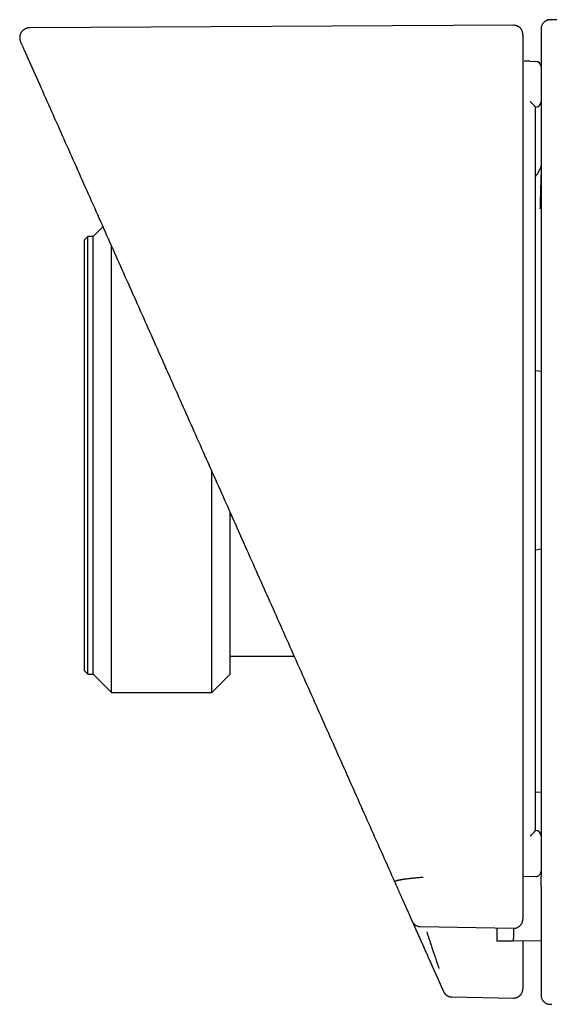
# Model space of a CAD drawing. Header units: millimetres. Extents: x 8 to 740, y 12 to 366.
# Tile 36 of 49: x 614 to 643, y 311 to 365. Entities that reach past the tile are written whole.
import ezdxf

# ---------------------------------------------------------------- set-up
doc = ezdxf.new("R2010")
doc.units = ezdxf.units.MM

msp = doc.modelspace()

# ---------------------------------------------------------------- linework, layer by layer
at = {"color": 7, "linetype": 'Continuous', "lineweight": 30}
for p, q in [((671.893, 364.722), (643.309, 364.971)), ((641.472, 364.665), (614.951, 364.526)), ((614.83, 362.904), (615.556, 361.271)), ((642.365, 362.693), (642.685, 362.682)), ((615.556, 361.271), (615.564, 361.254)), ((615.556, 361.271), (615.563, 361.257)), ((642.675, 360.178), (642.675, 360.177)), ((618.964, 353.618), (618.435, 353.089)), ((618.135, 353.089), (617.935, 352.889)), ((618.435, 353.089), (618.135, 353.089)), ((618.135, 329.089), (618.135, 353.089)), ((618.435, 329.089), (618.435, 353.089)), ((617.935, 352.889), (617.935, 341.089)), ((619.435, 328.089), (619.435, 352.561)), ((642.975, 345.678), (642.675, 345.73)), ((617.935, 341.089), (617.935, 329.289)), ((624.935, 328.089), (624.935, 340.207)), ((625.935, 330.089), (625.935, 337.961)), ((626.306, 337.128), (626.854, 335.896)), ((642.675, 335.907), (642.975, 335.96)), ((625.935, 329.089), (625.935, 330.089)), ((625.935, 330.089), (629.44, 330.089)), ((617.935, 329.289), (618.135, 329.089)), ((618.135, 329.089), (618.435, 329.089)), ((618.435, 329.089), (619.435, 328.089)), ((624.935, 328.089), (625.935, 329.089)), ((619.435, 328.089), (624.935, 328.089)), ((642.975, 322.617), (642.675, 322.622)), ((642.675, 320.527), (642.675, 320.527)), ((642.685, 318.005), (641.975, 317.978)), ((642.686, 318.004), (642.685, 318.005)), ((635.91, 315.557), (636.258, 314.774)), ((636.357, 315.262), (641.465, 315.168)), ((641.466, 314.451), (640.558, 314.467)), ((642.975, 314.477), (641.466, 314.451)), ((638.076, 311.401), (641.466, 311.341))]:
    msp.add_line(p, q, dxfattribs=at)
at = {"color": 7, "linetype": 'Continuous', "lineweight": 30, "flags": 128}
msp.add_lwpolyline([(642.974, 362.406), (642.973, 362.415), (642.969, 362.441)], dxfattribs=at)
at = {"color": 7, "linetype": 'Continuous', "lineweight": 30}
for centre, start, end in [((642.675, 362.382), 4.9334, 88.0022), ((642.675, 362.382), 18.5607, 88.0017), ((642.675, 360.477), 270, 0), ((642.675, 320.227), 0, 90)]:
    msp.add_arc(centre, 0.3, start, end, dxfattribs=at)
for points, knots in [([(643.479, 364.963), (643.454, 364.962), (643.404, 364.961), (643.334, 364.945), (643.273, 364.922), (643.221, 364.895), (643.179, 364.868), (643.145, 364.84), (643.115, 364.812), (643.085, 364.778), (643.054, 364.736), (643.027, 364.688), (643.009, 364.646), (642.998, 364.614), (642.992, 364.592), (642.986, 364.569), (642.981, 364.542), (642.976, 364.506), (642.975, 364.478), (642.975, 364.463)], [0, 0, 0, 0, 0.097085, 0.188265, 0.271488, 0.34518, 0.408254, 0.460805, 0.511901, 0.564193, 0.635431, 0.707919, 0.77581, 0.806609, 0.835337, 0.862229, 0.896559, 0.942829, 1, 1, 1, 1]), ([(614.951, 364.526), (614.929, 364.525), (614.887, 364.523), (614.826, 364.512), (614.77, 364.495), (614.722, 364.475), (614.681, 364.454), (614.648, 364.433), (614.622, 364.414), (614.59, 364.389), (614.551, 364.352), (614.506, 364.298), (614.47, 364.239), (614.443, 364.182), (614.425, 364.128), (614.412, 364.073), (614.405, 364.016), (614.403, 363.96), (614.408, 363.909), (614.416, 363.859), (614.429, 363.808), (614.444, 363.772), (614.452, 363.752)], [0, 0, 0, 0, 0.0601515, 0.1173538, 0.1705203, 0.2187074, 0.2611458, 0.2972455, 0.3265813, 0.3491244, 0.4081568, 0.4744039, 0.5435773, 0.595436, 0.6474206, 0.7000135, 0.7528343, 0.8045546, 0.85459, 0.892874, 0.9418919, 1, 1, 1, 1]), ([(641.975, 364.15), (641.975, 364.153), (641.975, 364.159), (641.975, 364.169), (641.975, 364.178), (641.974, 364.186), (641.974, 364.194), (641.973, 364.201), (641.973, 364.207), (641.972, 364.213), (641.972, 364.218), (641.971, 364.222), (641.971, 364.225), (641.971, 364.227), (641.971, 364.228), (641.97, 364.23), (641.97, 364.233), (641.969, 364.237), (641.967, 364.251), (641.963, 364.274), (641.952, 364.318), (641.931, 364.374), (641.902, 364.426), (641.874, 364.467), (641.846, 364.501), (641.809, 364.538), (641.767, 364.571), (641.724, 364.599), (641.681, 364.621), (641.634, 364.64), (641.583, 364.654), (641.528, 364.663), (641.491, 364.664), (641.472, 364.665)], [0, 0, 0, 0, 0.085966, 0.163873, 0.233725, 0.295525, 0.349274, 0.394974, 0.432632, 0.458992, 0.479214, 0.493329, 0.498125, 0.501452, 0.502598, 0.503444, 0.506255, 0.50847, 0.51247, 0.534206, 0.557621, 0.606651, 0.655884, 0.680974, 0.710856, 0.746602, 0.78811, 0.818828, 0.851769, 0.886688, 0.923279, 0.961183, 1, 1, 1, 1]), ([(642.975, 364.462), (642.975, 364.462), (642.975, 364.463), (642.975, 364.451), (642.975, 364.426), (642.975, 364.387), (642.975, 364.335), (642.975, 364.269), (642.975, 364.191), (642.975, 364.101), (642.975, 364), (642.975, 363.89), (642.975, 363.767), (642.975, 363.634), (642.975, 363.536), (642.975, 363.486)], [0, 0, 0, 0, 0.037839, 0.119971, 0.202104, 0.284237, 0.36637, 0.448504, 0.530639, 0.612775, 0.690218, 0.767662, 0.845107, 0.922553, 1, 1, 1, 1]), ([(641.975, 364.148), (641.975, 364.149), (641.975, 364.15), (641.975, 364.138), (641.975, 364.113), (641.975, 364.074), (641.975, 364.023), (641.975, 363.958), (641.975, 363.88), (641.975, 363.791), (641.975, 363.692), (641.975, 363.583), (641.975, 363.462), (641.975, 363.331), (641.975, 363.234), (641.975, 363.185)], [0, 0, 0, 0, 0.043518, 0.125165, 0.206813, 0.288462, 0.37011, 0.45176, 0.53341, 0.61506, 0.692046, 0.769033, 0.846021, 0.92301, 1, 1, 1, 1]), ([(614.452, 363.751), (614.452, 363.751), (614.452, 363.752), (614.456, 363.742), (614.466, 363.72), (614.481, 363.687), (614.501, 363.642), (614.525, 363.587), (614.555, 363.52), (614.587, 363.448), (614.62, 363.375), (614.644, 363.32), (614.663, 363.279), (614.673, 363.254), (614.685, 363.229), (614.696, 363.204), (614.707, 363.179), (614.717, 363.156), (614.726, 363.136), (614.733, 363.121), (614.736, 363.114), (614.737, 363.113), (614.737, 363.112), (614.737, 363.111), (614.737, 363.111), (614.739, 363.108), (614.74, 363.104), (614.743, 363.099), (614.745, 363.093), (614.748, 363.086), (614.751, 363.08), (614.754, 363.073), (614.757, 363.067), (614.76, 363.06), (614.763, 363.054), (614.765, 363.048), (614.768, 363.042), (614.771, 363.036), (614.773, 363.03), (614.776, 363.024), (614.779, 363.018), (614.781, 363.012), (614.784, 363.006), (614.786, 363.001), (614.789, 362.996), (614.791, 362.991), (614.793, 362.986), (614.795, 362.981), (614.797, 362.976), (614.799, 362.971), (614.801, 362.967), (614.803, 362.962), (614.806, 362.958), (614.808, 362.953), (614.809, 362.949), (614.811, 362.945), (614.813, 362.941), (614.815, 362.937), (614.817, 362.933), (614.818, 362.929), (614.82, 362.925), (614.821, 362.922), (614.823, 362.918), (614.824, 362.915), (614.826, 362.912), (614.827, 362.909), (614.828, 362.907), (614.829, 362.905), (614.83, 362.904)], [0, 0, 0, 0, 0.0378619, 0.1200338, 0.2021936, 0.2843413, 0.3664772, 0.4486014, 0.5307539, 0.6129346, 0.6736493, 0.734336, 0.7533789, 0.7723336, 0.7913382, 0.8103928, 0.8294971, 0.8445099, 0.8595532, 0.8728168, 0.8746488, 0.8749367, 0.8752913, 0.8757628, 0.8762335, 0.8767033, 0.8808603, 0.8845143, 0.888114, 0.892682, 0.8971595, 0.9015465, 0.9058429, 0.9100487, 0.914164, 0.9181887, 0.9221229, 0.9261472, 0.9300722, 0.9338979, 0.9376241, 0.9412509, 0.9447784, 0.9480528, 0.9512367, 0.95433, 0.9573328, 0.960245, 0.9630666, 0.9657977, 0.9684383, 0.9711074, 0.9736772, 0.9761476, 0.9785186, 0.9807903, 0.9829625, 0.9850354, 0.9870089, 0.988883, 0.9906577, 0.992333, 0.993909, 0.9953039, 0.9966104, 0.9978286, 0.9989585, 1, 1, 1, 1]), ([(642.975, 363.486), (642.975, 363.485), (642.975, 363.483), (642.975, 363.469), (642.975, 363.447), (642.975, 363.417), (642.975, 363.38), (642.975, 363.335), (642.975, 363.285), (642.975, 363.23), (642.975, 363.17), (642.975, 363.107), (642.975, 363.042), (642.975, 362.997), (642.975, 362.975)], [0, 0, 0, 0, 0.084209, 0.166987, 0.249751, 0.334736, 0.417541, 0.49954, 0.58471, 0.66775, 0.750043, 0.834231, 0.917099, 1, 1, 1, 1]), ([(614.825, 362.915), (614.826, 362.912), (614.828, 362.907), (614.832, 362.903), (614.833, 362.901)], [0, 0, 0, 0, 0.6200619, 1, 1, 1, 1]), ([(641.975, 363.185), (641.975, 363.184), (641.975, 363.182), (641.975, 363.168), (641.975, 363.147), (641.975, 363.119), (641.975, 363.084), (641.975, 363.047), (641.975, 363.013), (641.975, 362.984), (641.975, 362.952), (641.975, 362.919), (641.975, 362.878), (641.975, 362.828), (641.975, 362.766), (641.975, 362.722), (641.975, 362.699)], [0, 0, 0, 0, 0.0829246, 0.1659466, 0.2504223, 0.3324289, 0.4151853, 0.5000648, 0.5492311, 0.5984843, 0.6481293, 0.698464, 0.7497743, 0.8259246, 0.9090507, 1, 1, 1, 1]), ([(641.975, 362.699), (641.975, 362.674), (641.975, 362.623), (641.975, 362.542), (641.975, 362.455), (641.975, 362.362), (641.975, 362.263), (641.975, 362.157), (641.975, 362.05), (641.975, 361.769), (641.975, 361.519), (641.975, 361.301), (641.975, 361.288), (641.975, 361.279), (641.975, 361.269), (641.975, 361.259), (641.975, 361.248), (641.975, 361.237), (641.975, 361.216), (641.975, 361.183), (641.975, 361.134), (641.975, 361.076), (641.975, 361.007), (641.975, 360.921), (641.975, 360.815), (641.975, 360.688), (641.975, 360.547), (641.975, 360.405), (641.975, 360.262), (641.975, 360.162), (641.975, 360.095), (641.975, 360.066), (641.975, 360.037), (641.975, 360.007), (641.975, 359.977), (641.975, 359.947), (641.975, 359.918), (641.975, 359.81), (641.975, 359.553), (641.975, 359.02), (641.975, 357.999), (641.975, 356.56), (641.975, 354.375), (641.975, 351.736), (641.975, 348.448), (641.975, 344.962), (641.975, 341.281), (641.975, 337.73), (641.975, 334.312), (641.975, 331.025), (641.975, 327.738), (641.975, 324.451), (641.975, 321.164), (641.975, 318.973), (641.975, 317.878)], [0, 0, 0, 0, 0.001655, 0.003451, 0.005389, 0.007467, 0.009686, 0.012046, 0.014548, 0.016857, 0.030829, 0.031293, 0.031483, 0.031686, 0.0319, 0.032127, 0.032365, 0.032615, 0.032877, 0.033779, 0.034798, 0.036165, 0.037698, 0.039398, 0.041937, 0.044775, 0.047912, 0.051348, 0.054306, 0.057454, 0.058095, 0.058743, 0.059399, 0.060062, 0.060732, 0.06141, 0.062095, 0.062673, 0.06864, 0.079298, 0.098335, 0.136978, 0.175606, 0.244607, 0.313591, 0.395721, 0.477862, 0.56, 0.633333, 0.706665, 0.779997, 0.853329, 0.926664, 1, 1, 1, 1]), ([(642.365, 362.693), (642.328, 362.694), (642.242, 362.697), (642.134, 362.701), (642.063, 362.704), (642.041, 362.705)], [0, 0, 0, 0, 0.3426347, 0.7911743, 1, 1, 1, 1]), ([(642.975, 362.975), (642.975, 361.776), (642.975, 359.378), (642.975, 355.781), (642.975, 352.184), (642.975, 348.587), (642.975, 344.99), (642.975, 341.392), (642.975, 337.895), (642.975, 334.498), (642.975, 331.2), (642.975, 327.903), (642.975, 324.606), (642.975, 321.308), (642.975, 319.11), (642.975, 318.011)], [0, 0, 0, 0, 0.08001, 0.160015, 0.240016, 0.320013, 0.400008, 0.480002, 0.559995, 0.633323, 0.706652, 0.779984, 0.853318, 0.926657, 1, 1, 1, 1]), ([(615.564, 361.254), (616.011, 360.252), (616.903, 358.246), (618.244, 355.235), (619.585, 352.222), (620.928, 349.207), (622.271, 346.191), (623.615, 343.172), (624.96, 340.151), (625.857, 338.136), (626.306, 337.128)], [0, 0, 0, 0, 0.124997, 0.249995, 0.374994, 0.499994, 0.624994, 0.749996, 0.874998, 1, 1, 1, 1]), ([(642.385, 360.483), (642.39, 360.478), (642.402, 360.467), (642.418, 360.451), (642.434, 360.434), (642.449, 360.419), (642.466, 360.402), (642.483, 360.384), (642.502, 360.365), (642.519, 360.347), (642.535, 360.331), (642.549, 360.316), (642.562, 360.303), (642.577, 360.287), (642.595, 360.268), (642.612, 360.25), (642.623, 360.238), (642.631, 360.229), (642.638, 360.222), (642.648, 360.211), (642.658, 360.199), (642.668, 360.188), (642.674, 360.18), (642.674, 360.179), (642.675, 360.178)], [0, 0, 0, 0, 0.035456, 0.088533, 0.121872, 0.159857, 0.202578, 0.250119, 0.300419, 0.347345, 0.390793, 0.430677, 0.466931, 0.49951, 0.568868, 0.633679, 0.664371, 0.693914, 0.722312, 0.749577, 0.816141, 0.879907, 0.941092, 1, 1, 1, 1]), ([(642.675, 320.527), (642.675, 321.555), (642.675, 323.614), (642.675, 326.707), (642.675, 329.809), (642.675, 332.697), (642.675, 335.371), (642.675, 337.827), (642.675, 340.282), (642.675, 343.08), (642.675, 346.221), (642.675, 349.71), (642.675, 353.199), (642.675, 356.689), (642.675, 359.015), (642.675, 360.178)], [0, 0, 0, 0, 0.077788, 0.155803, 0.234045, 0.312515, 0.374331, 0.436288, 0.498387, 0.560004, 0.648004, 0.736002, 0.824001, 0.911999, 1, 1, 1, 1]), ([(642.926, 356.831), (642.912, 356.797), (642.884, 356.728), (642.838, 356.637), (642.794, 356.558), (642.754, 356.493), (642.715, 356.433), (642.687, 356.396), (642.675, 356.378)], [0, 0, 0, 0, 0.214483, 0.4402, 0.588169, 0.734078, 0.877902, 1, 1, 1, 1]), ([(642.975, 356.967), (642.97, 356.953), (642.961, 356.923), (642.942, 356.868), (642.925, 356.828), (642.915, 356.804)], [0, 0, 0, 0, 0.247874, 0.559016, 1, 1, 1, 1]), ([(642.975, 356.549), (642.974, 356.529), (642.972, 356.467), (642.969, 356.362), (642.965, 356.231), (642.96, 356.091), (642.955, 355.943), (642.95, 355.778), (642.945, 355.593), (642.938, 355.388), (642.932, 355.171), (642.926, 354.96), (642.92, 354.767), (642.917, 354.65), (642.915, 354.596)], [0, 0, 0, 0, 0.030989, 0.094236, 0.161604, 0.233096, 0.308712, 0.388456, 0.487742, 0.592767, 0.703536, 0.820053, 0.917408, 1, 1, 1, 1]), ([(626.854, 335.896), (627.303, 334.888), (628.201, 332.871), (629.549, 329.842), (630.899, 326.811), (632.25, 323.777), (633.602, 320.74), (634.504, 318.713), (634.956, 317.7)], [0, 0, 0, 0, 0.166508, 0.333078, 0.49971, 0.666406, 0.833169, 1, 1, 1, 1]), ([(642.385, 320.221), (642.39, 320.225), (642.401, 320.236), (642.415, 320.251), (642.43, 320.266), (642.441, 320.277), (642.454, 320.29), (642.468, 320.305), (642.484, 320.321), (642.502, 320.339), (642.519, 320.356), (642.535, 320.373), (642.549, 320.387), (642.562, 320.401), (642.577, 320.417), (642.595, 320.436), (642.612, 320.453), (642.623, 320.466), (642.631, 320.474), (642.638, 320.482), (642.648, 320.493), (642.658, 320.504), (642.668, 320.516), (642.674, 320.524), (642.674, 320.526), (642.675, 320.527)], [0, 0, 0, 0, 0.032751, 0.084901, 0.111336, 0.141027, 0.174023, 0.210374, 0.250123, 0.300173, 0.34694, 0.390327, 0.430255, 0.466664, 0.499512, 0.568841, 0.633638, 0.664331, 0.693881, 0.722293, 0.749579, 0.816147, 0.879917, 0.941102, 1, 1, 1, 1]), ([(636.516, 317.953), (636.48, 317.951), (636.409, 317.946), (636.303, 317.938), (636.2, 317.93), (636.098, 317.921), (635.999, 317.912), (635.899, 317.902), (635.798, 317.891), (635.698, 317.879), (635.592, 317.866), (635.517, 317.856), (635.47, 317.849), (635.455, 317.847), (635.44, 317.844), (635.426, 317.842), (635.412, 317.84), (635.392, 317.837), (635.366, 317.833), (635.33, 317.827), (635.29, 317.82), (635.243, 317.811), (635.192, 317.8), (635.154, 317.792), (635.131, 317.786), (635.12, 317.783), (635.11, 317.781), (635.099, 317.778), (635.089, 317.775), (635.079, 317.772), (635.069, 317.77), (635.051, 317.764), (635.027, 317.756), (635, 317.745), (634.978, 317.734), (634.962, 317.723), (634.953, 317.711), (634.955, 317.704), (634.956, 317.7)], [0, 0, 0, 0, 0.0428401, 0.0852771, 0.1273917, 0.1692514, 0.210912, 0.2524185, 0.2987644, 0.3449999, 0.3911537, 0.451979, 0.4599416, 0.4679032, 0.4758638, 0.4838237, 0.4917828, 0.4997413, 0.5170943, 0.5383872, 0.5636209, 0.5927994, 0.630174, 0.6725375, 0.6814511, 0.6905601, 0.6998649, 0.7093665, 0.7190655, 0.7289631, 0.7390602, 0.7493581, 0.7863158, 0.8250554, 0.8656616, 0.9082475, 0.9529625, 1, 1, 1, 1]), ([(642.686, 318.003), (642.704, 318.005), (642.741, 318.008), (642.795, 318.026), (642.847, 318.055), (642.893, 318.094), (642.93, 318.142), (642.954, 318.19), (642.967, 318.232), (642.974, 318.268), (642.974, 318.292), (642.975, 318.304)], [0, 0, 0, 0, 0.11692, 0.24042, 0.368851, 0.500488, 0.632284, 0.760383, 0.842935, 0.922998, 1, 1, 1, 1]), ([(642.975, 317.442), (642.975, 317.445), (642.975, 317.45), (642.975, 317.468), (642.975, 317.495), (642.975, 317.529), (642.975, 317.571), (642.975, 317.62), (642.975, 317.675), (642.975, 317.735), (642.975, 317.8), (642.975, 317.868), (642.975, 317.939), (642.975, 317.987), (642.975, 318.011)], [0, 0, 0, 0, 0.082882, 0.165711, 0.249733, 0.332141, 0.414983, 0.499533, 0.581995, 0.664846, 0.749357, 0.832681, 0.915791, 1, 1, 1, 1]), ([(634.956, 317.7), (634.964, 317.682), (634.98, 317.646), (635.003, 317.593), (635.027, 317.539), (635.052, 317.484), (635.076, 317.43), (635.1, 317.375), (635.126, 317.318), (635.152, 317.259), (635.179, 317.197), (635.207, 317.135), (635.235, 317.073), (635.262, 317.011), (635.29, 316.948), (635.319, 316.884), (635.347, 316.821), (635.376, 316.757), (635.4, 316.701), (635.422, 316.653), (635.437, 316.619), (635.446, 316.599), (635.45, 316.59), (635.451, 316.588), (635.452, 316.585), (635.453, 316.583), (635.454, 316.58), (635.458, 316.571), (635.466, 316.553), (635.478, 316.526), (635.491, 316.496), (635.505, 316.465), (635.52, 316.432), (635.535, 316.398), (635.551, 316.363), (635.567, 316.327), (635.583, 316.291), (635.599, 316.254), (635.616, 316.217), (635.63, 316.186), (635.641, 316.16), (635.65, 316.141), (635.658, 316.121), (635.667, 316.102), (635.676, 316.082), (635.685, 316.062), (635.698, 316.031), (635.717, 315.991), (635.739, 315.941), (635.76, 315.894), (635.78, 315.849), (635.799, 315.804), (635.819, 315.761), (635.838, 315.719), (635.856, 315.677), (635.874, 315.637), (635.892, 315.598), (635.903, 315.572), (635.909, 315.559)], [0, 0, 0, 0, 0.0221732, 0.0446543, 0.0674433, 0.0905402, 0.1139451, 0.1376579, 0.1616787, 0.1884572, 0.2156083, 0.2431321, 0.2710286, 0.2992977, 0.3279394, 0.3569539, 0.386341, 0.4161008, 0.4462333, 0.4649804, 0.483869, 0.4932293, 0.4944576, 0.4956865, 0.496916, 0.498146, 0.4993767, 0.5004677, 0.5107044, 0.5247921, 0.539155, 0.5537932, 0.5699827, 0.586496, 0.6033332, 0.6204943, 0.6379793, 0.6557882, 0.6739209, 0.6923775, 0.701781, 0.7112663, 0.7208335, 0.7304826, 0.7402137, 0.7500255, 0.7594571, 0.7851129, 0.8103564, 0.8329473, 0.8551974, 0.8771068, 0.8986754, 0.9199033, 0.9404205, 0.960609, 0.9804688, 1, 1, 1, 1]), ([(641.975, 317.878), (641.975, 317.86), (641.975, 317.823), (641.975, 317.769), (641.975, 317.713), (641.975, 317.658), (641.975, 317.602), (641.975, 317.546), (641.975, 317.49), (641.975, 317.436), (641.975, 317.383), (641.975, 317.33), (641.975, 317.277), (641.975, 317.223), (641.975, 317.169), (641.975, 317.114), (641.975, 317.059), (641.975, 317.004), (641.975, 316.948), (641.975, 316.892), (641.975, 316.84), (641.975, 316.794), (641.975, 316.759), (641.975, 316.737), (641.975, 316.728), (641.975, 316.725), (641.975, 316.723), (641.975, 316.72), (641.975, 316.717), (641.975, 316.708), (641.975, 316.686), (641.975, 316.649), (641.975, 316.605), (641.975, 316.561), (641.975, 316.517), (641.975, 316.473), (641.975, 316.427), (641.975, 316.381), (641.975, 316.336), (641.975, 316.291), (641.975, 316.246), (641.975, 316.2), (641.975, 316.154), (641.975, 316.107), (641.975, 316.06), (641.975, 316.013), (641.975, 315.964), (641.975, 315.916), (641.975, 315.867), (641.975, 315.817), (641.975, 315.768), (641.975, 315.718), (641.975, 315.684), (641.975, 315.667)], [0, 0, 0, 0, 0.021678, 0.043716, 0.066114, 0.088873, 0.111992, 0.135471, 0.159311, 0.18148, 0.203952, 0.226727, 0.249805, 0.273185, 0.296868, 0.320854, 0.345143, 0.369735, 0.394629, 0.419826, 0.445326, 0.46437, 0.48358, 0.493107, 0.494358, 0.495609, 0.496861, 0.498114, 0.499367, 0.50045, 0.51024, 0.530397, 0.550944, 0.571124, 0.591668, 0.612575, 0.633844, 0.655476, 0.677471, 0.698542, 0.719935, 0.741651, 0.763689, 0.78605, 0.808734, 0.83174, 0.855069, 0.87872, 0.902694, 0.926554, 0.950725, 0.975207, 1, 1, 1, 1]), ([(642.975, 317.442), (642.975, 317.417), (642.975, 317.367), (642.975, 317.293), (642.975, 317.219), (642.975, 317.144), (642.975, 317.071), (642.975, 316.997), (642.975, 316.924), (642.975, 316.851), (642.975, 316.773), (642.975, 316.69), (642.975, 316.603), (642.975, 316.515), (642.975, 316.428), (642.975, 316.34), (642.975, 316.257), (642.975, 316.179), (642.975, 316.105), (642.975, 316.032), (642.975, 315.961), (642.975, 315.893), (642.975, 315.831), (642.975, 315.782), (642.975, 315.753), (642.975, 315.743), (642.975, 315.74), (642.975, 315.738), (642.975, 315.735), (642.975, 315.732), (642.975, 315.714), (642.975, 315.68), (642.975, 315.63), (642.975, 315.579), (642.975, 315.529), (642.975, 315.477), (642.975, 315.426), (642.975, 315.374), (642.975, 315.321), (642.975, 315.268), (642.975, 315.215), (642.975, 315.161), (642.975, 315.114), (642.975, 315.074), (642.975, 315.041), (642.975, 315.018), (642.975, 315.005), (642.975, 315.001), (642.975, 314.996), (642.975, 314.992), (642.975, 314.981), (642.975, 314.964), (642.975, 314.94), (642.975, 314.914), (642.975, 314.886), (642.975, 314.857), (642.975, 314.828), (642.975, 314.797), (642.975, 314.767), (642.975, 314.736), (642.975, 314.706), (642.975, 314.675), (642.975, 314.644), (642.975, 314.613), (642.975, 314.58), (642.975, 314.547), (642.975, 314.512), (642.975, 314.476), (642.975, 314.44), (642.975, 314.404), (642.975, 314.37), (642.975, 314.339), (642.975, 314.312), (642.975, 314.294), (642.975, 314.283), (642.975, 314.28), (642.975, 314.277), (642.975, 314.274), (642.975, 314.271), (642.975, 314.26), (642.975, 314.242), (642.975, 314.212), (642.975, 314.178), (642.975, 314.141), (642.975, 314.103), (642.975, 314.065), (642.975, 314.026), (642.975, 313.985), (642.975, 313.942), (642.975, 313.898), (642.975, 313.853), (642.975, 313.807), (642.975, 313.761), (642.975, 313.715), (642.975, 313.668), (642.975, 313.62), (642.975, 313.571), (642.975, 313.522), (642.975, 313.471), (642.975, 313.42), (642.975, 313.368), (642.975, 313.315), (642.975, 313.262), (642.975, 313.208), (642.975, 313.154), (642.975, 313.1), (642.975, 313.045), (642.975, 312.992), (642.975, 312.94), (642.975, 312.905), (642.975, 312.886), (642.975, 312.882), (642.975, 312.878), (642.975, 312.874), (642.975, 312.87), (642.975, 312.863), (642.975, 312.848), (642.975, 312.826), (642.975, 312.799), (642.975, 312.771), (642.975, 312.743), (642.975, 312.714), (642.975, 312.684), (642.975, 312.654), (642.975, 312.624), (642.975, 312.593), (642.975, 312.566), (642.975, 312.543), (642.975, 312.53), (642.975, 312.523), (642.975, 312.521), (642.975, 312.519), (642.975, 312.516), (642.975, 312.514), (642.975, 312.512), (642.975, 312.507), (642.975, 312.499), (642.975, 312.488), (642.975, 312.478), (642.975, 312.466), (642.975, 312.455), (642.975, 312.443), (642.975, 312.433), (642.975, 312.423), (642.975, 312.414), (642.975, 312.405), (642.975, 312.397), (642.975, 312.39), (642.975, 312.383), (642.975, 312.377), (642.975, 312.372), (642.975, 312.367), (642.975, 312.363), (642.975, 312.36), (642.975, 312.357), (642.975, 312.355), (642.975, 312.353), (642.975, 312.352), (642.975, 312.352), (642.975, 312.351), (642.975, 312.351), (642.975, 312.349), (642.975, 312.348), (642.975, 312.346), (642.975, 312.338), (642.975, 312.319), (642.975, 312.279), (642.975, 312.196), (642.975, 312.102), (642.975, 312.03), (642.975, 312.004), (642.975, 311.997), (642.975, 311.99), (642.975, 311.983), (642.975, 311.976), (642.975, 311.969), (642.975, 311.962), (642.975, 311.951), (642.975, 311.935), (642.975, 311.915), (642.975, 311.896), (642.975, 311.878), (642.975, 311.862), (642.975, 311.851), (642.975, 311.844), (642.975, 311.84), (642.975, 311.835), (642.975, 311.83), (642.975, 311.825), (642.975, 311.813), (642.975, 311.793), (642.975, 311.767), (642.975, 311.742), (642.975, 311.719), (642.975, 311.697), (642.975, 311.676), (642.975, 311.656), (642.975, 311.638), (642.975, 311.622), (642.975, 311.607), (642.975, 311.598), (642.975, 311.594)], [0, 0, 0, 0, 0.00997, 0.020036, 0.030199, 0.040457, 0.050813, 0.061077, 0.071433, 0.081883, 0.092426, 0.105098, 0.117902, 0.130837, 0.143904, 0.157103, 0.170433, 0.181733, 0.193125, 0.20461, 0.216189, 0.226454, 0.236792, 0.245949, 0.249995, 0.250437, 0.250877, 0.251317, 0.251757, 0.252198, 0.252639, 0.260624, 0.268717, 0.276918, 0.285227, 0.293644, 0.302169, 0.310801, 0.319523, 0.328352, 0.337289, 0.346333, 0.355484, 0.361175, 0.366907, 0.371984, 0.372785, 0.373587, 0.374389, 0.375143, 0.375738, 0.379807, 0.383953, 0.388177, 0.39307, 0.398064, 0.403157, 0.408351, 0.413644, 0.419038, 0.424215, 0.429481, 0.434835, 0.440279, 0.445812, 0.451776, 0.457841, 0.464006, 0.470271, 0.476636, 0.483101, 0.487944, 0.492842, 0.497197, 0.49777, 0.498344, 0.498919, 0.499495, 0.500046, 0.500424, 0.505053, 0.509743, 0.516183, 0.522733, 0.529394, 0.536166, 0.543047, 0.55004, 0.557776, 0.565644, 0.573643, 0.581772, 0.590032, 0.598272, 0.606638, 0.615131, 0.62375, 0.632674, 0.641731, 0.650918, 0.660237, 0.669688, 0.679269, 0.688983, 0.698629, 0.708402, 0.718301, 0.728326, 0.737253, 0.746277, 0.747023, 0.747769, 0.748516, 0.749263, 0.750006, 0.750544, 0.753099, 0.757745, 0.762658, 0.767686, 0.77283, 0.77809, 0.783465, 0.788856, 0.794358, 0.799972, 0.805697, 0.809004, 0.812347, 0.812649, 0.813054, 0.813457, 0.813857, 0.814254, 0.814648, 0.81504, 0.817148, 0.818962, 0.820712, 0.822978, 0.825127, 0.827158, 0.829073, 0.83087, 0.83255, 0.834113, 0.835559, 0.836887, 0.838099, 0.839193, 0.84017, 0.840984, 0.841694, 0.8423, 0.842802, 0.8432, 0.843492, 0.843682, 0.84371, 0.843733, 0.843903, 0.844198, 0.844492, 0.844787, 0.845082, 0.848768, 0.85535, 0.867104, 0.893817, 0.905571, 0.906795, 0.908106, 0.909405, 0.910691, 0.911965, 0.913226, 0.914475, 0.915712, 0.919632, 0.923423, 0.927083, 0.930612, 0.933611, 0.936508, 0.93725, 0.938145, 0.939112, 0.940076, 0.941037, 0.941995, 0.947763, 0.95342, 0.958966, 0.964401, 0.969832, 0.975149, 0.98035, 0.985435, 0.990406, 0.99526, 1, 1, 1, 1]), ([(635.909, 315.559), (635.911, 315.553), (635.916, 315.543), (635.923, 315.529), (635.93, 315.517), (635.936, 315.506), (635.94, 315.499), (635.945, 315.491), (635.953, 315.478), (635.965, 315.462), (635.983, 315.439), (636.006, 315.413), (636.032, 315.388), (636.059, 315.365), (636.099, 315.336), (636.152, 315.306), (636.219, 315.28), (636.288, 315.264), (636.335, 315.261), (636.358, 315.26)], [0, 0, 0, 0, 0.059519, 0.113966, 0.158334, 0.175901, 0.191179, 0.205395, 0.219477, 0.263891, 0.308921, 0.367037, 0.42526, 0.483924, 0.542617, 0.659901, 0.776087, 0.889756, 1, 1, 1, 1]), ([(636.357, 315.26), (636.357, 315.26), (636.358, 315.259), (636.357, 315.262), (636.356, 315.264)], [0, 0, 0, 0, 0.265782, 1, 1, 1, 1]), ([(641.465, 315.165), (641.486, 315.165), (641.528, 315.166), (641.591, 315.177), (641.649, 315.195), (641.701, 315.218), (641.746, 315.243), (641.788, 315.274), (641.827, 315.309), (641.863, 315.348), (641.894, 315.39), (641.92, 315.436), (641.938, 315.474), (641.949, 315.506), (641.957, 315.53), (641.963, 315.555), (641.967, 315.579), (641.971, 315.602), (641.973, 315.624), (641.974, 315.645), (641.975, 315.66), (641.975, 315.667)], [0, 0, 0, 0, 0.072322, 0.147886, 0.226311, 0.286649, 0.347891, 0.409734, 0.471943, 0.534107, 0.596002, 0.658293, 0.721567, 0.752342, 0.781964, 0.81082, 0.840416, 0.873385, 0.911902, 0.954893, 1, 1, 1, 1]), ([(636.258, 314.774), (636.274, 314.738), (636.307, 314.664), (636.356, 314.555), (636.404, 314.448), (636.451, 314.341), (636.498, 314.236), (636.544, 314.133), (636.588, 314.033), (636.63, 313.938), (636.671, 313.847), (636.71, 313.76), (636.747, 313.677), (636.781, 313.6), (636.812, 313.531), (636.84, 313.468), (636.863, 313.416), (636.882, 313.373), (636.897, 313.338), (636.91, 313.31), (636.92, 313.289), (636.926, 313.273), (636.929, 313.268), (636.93, 313.266)], [0, 0, 0, 0, 0.0505472, 0.1006277, 0.1504634, 0.2002791, 0.2503003, 0.3011593, 0.3513273, 0.401055, 0.4505998, 0.500222, 0.5511247, 0.6012633, 0.6509485, 0.700499, 0.7502363, 0.7924562, 0.8341491, 0.8755299, 0.9168183, 0.9582353, 1, 1, 1, 1]), ([(636.706, 314.978), (636.713, 314.958), (636.727, 314.915), (636.749, 314.848), (636.773, 314.774), (636.8, 314.693), (636.833, 314.594), (636.869, 314.486), (636.898, 314.398), (636.916, 314.343), (636.926, 314.313), (636.934, 314.289), (636.941, 314.268), (636.96, 314.212), (636.99, 314.122), (637.03, 314.001), (637.067, 313.889), (637.101, 313.789), (637.131, 313.698), (637.167, 313.591), (637.206, 313.474), (637.247, 313.351), (637.282, 313.247), (637.313, 313.157), (637.338, 313.083), (637.358, 313.026), (637.372, 312.986), (637.376, 312.975), (637.378, 312.97)], [0, 0, 0, 0, 0.020365, 0.043022, 0.068033, 0.09546, 0.125364, 0.17029, 0.206322, 0.218156, 0.228487, 0.2373, 0.244582, 0.250326, 0.297853, 0.343208, 0.386238, 0.426818, 0.464851, 0.500265, 0.565963, 0.629665, 0.691154, 0.75026, 0.813732, 0.876682, 0.93885, 1, 1, 1, 1]), ([(640.558, 315.184), (640.558, 315.166), (640.558, 315.111), (640.558, 315.029), (640.558, 314.937), (640.558, 314.853), (640.558, 314.777), (640.558, 314.709), (640.558, 314.65), (640.558, 314.597), (640.558, 314.553), (640.558, 314.518), (640.558, 314.491), (640.558, 314.476), (640.558, 314.468), (640.558, 314.467), (640.558, 314.467)], [0, 0, 0, 0, 0.039625, 0.117062, 0.194501, 0.271874, 0.348588, 0.425368, 0.502146, 0.57886, 0.657773, 0.73676, 0.815745, 0.894655, 0.947327, 1, 1, 1, 1]), ([(641.465, 315.168), (641.465, 315.166), (641.465, 315.164), (641.465, 315.168), (641.465, 315.169)], [0, 0, 0, 0, 0.87963, 1, 1, 1, 1]), ([(641.466, 314.451), (641.466, 314.451), (641.466, 314.452), (641.466, 314.457), (641.467, 314.465), (641.468, 314.477), (641.468, 314.492), (641.469, 314.509), (641.47, 314.529), (641.472, 314.557), (641.473, 314.597), (641.475, 314.64), (641.476, 314.671), (641.476, 314.688), (641.477, 314.706), (641.477, 314.724), (641.478, 314.742), (641.479, 314.78), (641.48, 314.841), (641.481, 314.928), (641.482, 315.021), (641.482, 315.1), (641.481, 315.15), (641.481, 315.166)], [0, 0, 0, 0, 0.043577, 0.089997, 0.139262, 0.191374, 0.23432, 0.279028, 0.3255, 0.365743, 0.445846, 0.525953, 0.546935, 0.567917, 0.5889, 0.609882, 0.630865, 0.651847, 0.734178, 0.814087, 0.891568, 0.966621, 1, 1, 1, 1]), ([(641.975, 314.46), (641.975, 314.457), (641.975, 314.417), (641.975, 314.343), (641.975, 314.239), (641.975, 314.139), (641.975, 314.043), (641.975, 313.952), (641.975, 313.867), (641.975, 313.787), (641.975, 313.714), (641.975, 313.648), (641.975, 313.589), (641.975, 313.533), (641.975, 313.482), (641.975, 313.442), (641.975, 313.413), (641.975, 313.406), (641.975, 313.402)], [0, 0, 0, 0, 0.004953, 0.06786, 0.130108, 0.191949, 0.253745, 0.315857, 0.378642, 0.440858, 0.502677, 0.564463, 0.626577, 0.689377, 0.767223, 0.84447, 0.921826, 1, 1, 1, 1]), ([(636.93, 313.266), (636.934, 313.255), (636.944, 313.235), (636.957, 313.204), (636.971, 313.174), (636.984, 313.145), (636.997, 313.116), (637.009, 313.088), (637.021, 313.061), (637.032, 313.035), (637.044, 313.01), (637.055, 312.985), (637.066, 312.96), (637.077, 312.935), (637.089, 312.909), (637.1, 312.884), (637.111, 312.859), (637.122, 312.835), (637.132, 312.812), (637.142, 312.789), (637.152, 312.767), (637.161, 312.747), (637.17, 312.727), (637.178, 312.708), (637.187, 312.689), (637.195, 312.671), (637.202, 312.654), (637.21, 312.637), (637.217, 312.622), (637.223, 312.607), (637.23, 312.592), (637.236, 312.578), (637.242, 312.565), (637.248, 312.552), (637.253, 312.539), (637.259, 312.527), (637.264, 312.515), (637.269, 312.504), (637.274, 312.493), (637.278, 312.484), (637.28, 312.48), (637.281, 312.478), (637.281, 312.478), (637.281, 312.477), (637.281, 312.477), (637.281, 312.476), (637.282, 312.476), (637.3, 312.434), (637.337, 312.351), (637.391, 312.229), (637.426, 312.151), (637.444, 312.111), (637.448, 312.102), (637.452, 312.093), (637.456, 312.084), (637.462, 312.071), (637.469, 312.055), (637.479, 312.032), (637.491, 312.006), (637.504, 311.977), (637.516, 311.949), (637.527, 311.923), (637.538, 311.899), (637.548, 311.877), (637.557, 311.857), (637.565, 311.839), (637.573, 311.822), (637.579, 311.807), (637.584, 311.797), (637.586, 311.793)], [0, 0, 0, 0, 0.019725, 0.039093, 0.058104, 0.076757, 0.095053, 0.112991, 0.129577, 0.145846, 0.161796, 0.177429, 0.192744, 0.209462, 0.225784, 0.24171, 0.257241, 0.272376, 0.287115, 0.301458, 0.315406, 0.328293, 0.340824, 0.352997, 0.364812, 0.37627, 0.387371, 0.39751, 0.407332, 0.416835, 0.426021, 0.43489, 0.44344, 0.451673, 0.459588, 0.467186, 0.474466, 0.482107, 0.489363, 0.495431, 0.498006, 0.498292, 0.498576, 0.49886, 0.499144, 0.499426, 0.499708, 0.499989, 0.578388, 0.656781, 0.725772, 0.731844, 0.737916, 0.743988, 0.750071, 0.756954, 0.770357, 0.783604, 0.806046, 0.828025, 0.849543, 0.870597, 0.89119, 0.911321, 0.929878, 0.948024, 0.96576, 0.983085, 1, 1, 1, 1]), ([(641.975, 313.402), (641.975, 313.391), (641.975, 313.371), (641.975, 313.341), (641.975, 313.311), (641.975, 313.282), (641.975, 313.254), (641.975, 313.226), (641.975, 313.2), (641.975, 313.174), (641.975, 313.149), (641.975, 313.125), (641.975, 313.1), (641.975, 313.075), (641.975, 313.049), (641.975, 313.024), (641.975, 313), (641.975, 312.976), (641.975, 312.953), (641.975, 312.931), (641.975, 312.909), (641.975, 312.888), (641.975, 312.869), (641.975, 312.85), (641.975, 312.831), (641.975, 312.813), (641.975, 312.796), (641.975, 312.779), (641.975, 312.764), (641.975, 312.749), (641.975, 312.734), (641.975, 312.72), (641.975, 312.706), (641.975, 312.693), (641.975, 312.681), (641.975, 312.668), (641.975, 312.656), (641.975, 312.644), (641.975, 312.633), (641.975, 312.625), (641.975, 312.62), (641.975, 312.618), (641.975, 312.618), (641.975, 312.617), (641.975, 312.617), (641.975, 312.616), (641.975, 312.616), (641.975, 312.575), (641.975, 312.492), (641.975, 312.371), (641.975, 312.293), (641.975, 312.253), (641.975, 312.244), (641.975, 312.235), (641.975, 312.226), (641.975, 312.213), (641.975, 312.197), (641.975, 312.174), (641.975, 312.148), (641.975, 312.119), (641.975, 312.092), (641.975, 312.066), (641.975, 312.042), (641.975, 312.02), (641.975, 312), (641.975, 311.982), (641.975, 311.965), (641.975, 311.95), (641.975, 311.941), (641.975, 311.936)], [0, 0, 0, 0, 0.019518, 0.038691, 0.057517, 0.075996, 0.09413, 0.111917, 0.12837, 0.144516, 0.160354, 0.175884, 0.191106, 0.207731, 0.223974, 0.239832, 0.255307, 0.270399, 0.285108, 0.299432, 0.313374, 0.326267, 0.338814, 0.351015, 0.362869, 0.374378, 0.38554, 0.395747, 0.405646, 0.415237, 0.42452, 0.433496, 0.442164, 0.450524, 0.458576, 0.46632, 0.473757, 0.481581, 0.489033, 0.495283, 0.497941, 0.498236, 0.498531, 0.498824, 0.499117, 0.499409, 0.4997, 0.499991, 0.57839, 0.656784, 0.725775, 0.731847, 0.737919, 0.743991, 0.750074, 0.756958, 0.770363, 0.783611, 0.806055, 0.828037, 0.849555, 0.87061, 0.891203, 0.911333, 0.929888, 0.948033, 0.965766, 0.983089, 1, 1, 1, 1]), ([(637.586, 311.793), (637.587, 311.789), (637.59, 311.782), (637.594, 311.773), (637.598, 311.764), (637.602, 311.757), (637.604, 311.75), (637.607, 311.745), (637.609, 311.741), (637.61, 311.739), (637.61, 311.737), (637.611, 311.736), (637.611, 311.736), (637.611, 311.735), (637.611, 311.735), (637.612, 311.734), (637.612, 311.734), (637.612, 311.733), (637.613, 311.732), (637.613, 311.731), (637.613, 311.73), (637.614, 311.729), (637.614, 311.728), (637.615, 311.728), (637.615, 311.727), (637.615, 311.726), (637.616, 311.725), (637.616, 311.724), (637.617, 311.723), (637.617, 311.722), (637.617, 311.722), (637.618, 311.721), (637.618, 311.72), (637.618, 311.72)], [0, 0, 0, 0, 0.056174, 0.114224, 0.174152, 0.235958, 0.299642, 0.347537, 0.396443, 0.44636, 0.455886, 0.465448, 0.475046, 0.48468, 0.494349, 0.50218, 0.507493, 0.522724, 0.538866, 0.561058, 0.584768, 0.609997, 0.636744, 0.66501, 0.694795, 0.726098, 0.75892, 0.794933, 0.832613, 0.87196, 0.912973, 0.955653, 1, 1, 1, 1]), ([(637.618, 311.72), (637.621, 311.714), (637.626, 311.701), (637.629, 311.695), (637.628, 311.697), (637.628, 311.697)], [0, 0, 0, 0, 0.499964, 0.999981, 1, 1, 1, 1]), ([(637.628, 311.697), (637.635, 311.684), (637.646, 311.659), (637.666, 311.627), (637.683, 311.603), (637.703, 311.577), (637.728, 311.549), (637.759, 311.521), (637.791, 311.495), (637.828, 311.471), (637.87, 311.448), (637.916, 311.429), (637.965, 311.414), (638.019, 311.404), (638.057, 311.402), (638.076, 311.401)], [0, 0, 0, 0, 0.078477, 0.144349, 0.196736, 0.23688, 0.315247, 0.395981, 0.456916, 0.534623, 0.628944, 0.710145, 0.799664, 0.896654, 1, 1, 1, 1]), ([(641.466, 311.341), (641.492, 311.342), (641.542, 311.343), (641.612, 311.359), (641.674, 311.381), (641.726, 311.408), (641.768, 311.435), (641.802, 311.463), (641.833, 311.491), (641.864, 311.526), (641.894, 311.567), (641.922, 311.616), (641.94, 311.658), (641.951, 311.69), (641.958, 311.712), (641.963, 311.735), (641.969, 311.763), (641.974, 311.799), (641.974, 311.826), (641.975, 311.841)], [0, 0, 0, 0, 0.097002, 0.188153, 0.271382, 0.345096, 0.408197, 0.460771, 0.511896, 0.564213, 0.635479, 0.707982, 0.775884, 0.806686, 0.835415, 0.862302, 0.89661, 0.94286, 1, 1, 1, 1]), ([(641.975, 311.936), (641.975, 311.933), (641.975, 311.926), (641.975, 311.917), (641.975, 311.908), (641.975, 311.9), (641.975, 311.894), (641.975, 311.889), (641.975, 311.885), (641.975, 311.882), (641.975, 311.881), (641.975, 311.88), (641.975, 311.88), (641.975, 311.879), (641.975, 311.879), (641.975, 311.878), (641.975, 311.878), (641.975, 311.877), (641.975, 311.876), (641.975, 311.875), (641.975, 311.874), (641.975, 311.873), (641.975, 311.872), (641.975, 311.871), (641.975, 311.871), (641.975, 311.87), (641.975, 311.869), (641.975, 311.868), (641.975, 311.867), (641.975, 311.866), (641.975, 311.866), (641.975, 311.865), (641.975, 311.864), (641.975, 311.864)], [0, 0, 0, 0, 0.0561826, 0.1142396, 0.1741715, 0.2359787, 0.2996615, 0.3475545, 0.3964565, 0.4463676, 0.4558925, 0.4654533, 0.47505, 0.4846826, 0.494351, 0.5021796, 0.5074902, 0.5227157, 0.5388524, 0.5610383, 0.5847438, 0.6099688, 0.6367135, 0.6649777, 0.6947615, 0.7260649, 0.758888, 0.7949039, 0.8325875, 0.871939, 0.9129582, 0.9556452, 1, 1, 1, 1]), ([(641.975, 311.864), (641.975, 311.858), (641.975, 311.845), (641.975, 311.839), (641.975, 311.841), (641.975, 311.841)], [0, 0, 0, 0, 0.499965, 0.999982, 1, 1, 1, 1]), ([(642.975, 311.594), (642.975, 311.591), (642.975, 311.587), (642.975, 311.58), (642.975, 311.574), (642.975, 311.569), (642.975, 311.563), (642.975, 311.559), (642.975, 311.554), (642.975, 311.55), (642.975, 311.546), (642.975, 311.543), (642.975, 311.541), (642.975, 311.541), (642.975, 311.54), (642.975, 311.539), (642.975, 311.539), (642.975, 311.537), (642.975, 311.536), (642.975, 311.534), (642.975, 311.532), (642.975, 311.53), (642.975, 311.528), (642.975, 311.527), (642.975, 311.525), (642.975, 311.524), (642.975, 311.523), (642.975, 311.522), (642.975, 311.522)], [0, 0, 0, 0, 0.036526, 0.07468, 0.114463, 0.155874, 0.198913, 0.243582, 0.289879, 0.339106, 0.390049, 0.44271, 0.454526, 0.466425, 0.478407, 0.490473, 0.501822, 0.510333, 0.551359, 0.595305, 0.640841, 0.687966, 0.736681, 0.786986, 0.837939, 0.890426, 0.944446, 1, 1, 1, 1]), ([(642.975, 311.522), (642.975, 311.515), (642.975, 311.502), (642.975, 311.5), (642.975, 311.499)], [0, 0, 0, 0, 0.500046, 1, 1, 1, 1]), ([(642.975, 311.499), (642.975, 311.486), (642.976, 311.463), (642.979, 311.433), (642.983, 311.41), (642.986, 311.391), (642.991, 311.372), (642.997, 311.353), (643.009, 311.315), (643.033, 311.261), (643.068, 311.206), (643.103, 311.164), (643.137, 311.13), (643.181, 311.094), (643.229, 311.063), (643.279, 311.038), (643.328, 311.02), (643.382, 311.007), (643.438, 311), (643.497, 310.998), (643.537, 311.004), (643.556, 311.006)], [0, 0, 0, 0, 0.045178, 0.079995, 0.103967, 0.125431, 0.147944, 0.171526, 0.19619, 0.285305, 0.374709, 0.42013, 0.474728, 0.540417, 0.616723, 0.673065, 0.733277, 0.7968, 0.862954, 0.930965, 1, 1, 1, 1])]:
    msp.add_open_spline(points, degree=3, knots=knots, dxfattribs=at)

doc.saveas('drawing.dxf')
